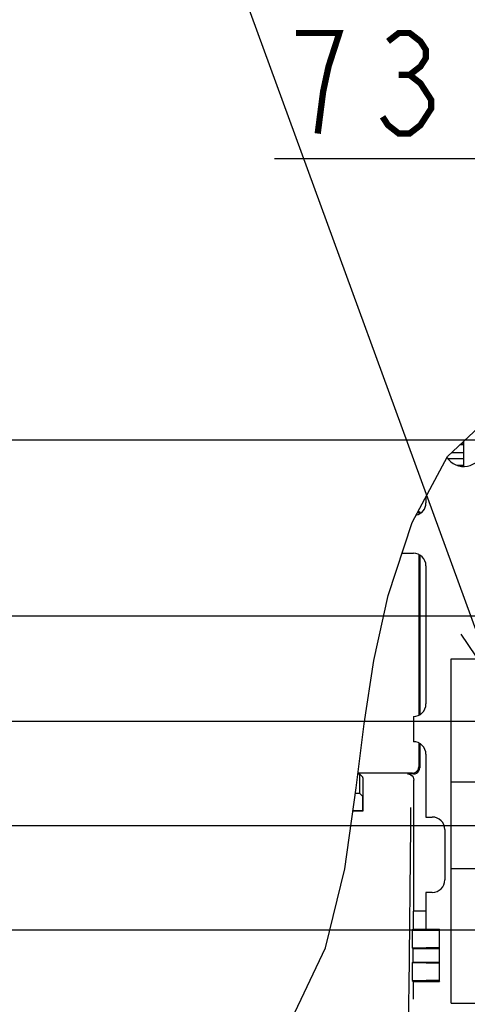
# Model space of a CAD drawing. Extents: x 28 to 410, y 33 to 287.
# Tile 26 of 41: x 249 to 263, y 171 to 202. Entities that reach past the tile are written whole.
import ezdxf

# ---------------------------------------------------------------- set-up
doc = ezdxf.new("R2010")
doc.units = 0
doc.header["$LTSCALE"] = 23.1
doc.layers.get('0').update_dxf_attribs({"linetype": 'CONTINUOUS'})
for name, color, linetype in [('ALL_AXIS', 7, 'CONTINUOUS'), ('ALL_COSM', 7, 'CONTINUOUS'), ('ALL_CURVE', 7, 'CONTINUOUS'), ('ALL_DIM', 7, 'CONTINUOUS'), ('ALL_FEATURES', 7, 'CONTINUOUS'), ('ALL_NOTE', 7, 'CONTINUOUS')]:
    doc.layers.add(name, color=color, linetype=linetype)
doc.dimstyles.get("Standard").update_dxf_attribs({"dimtxt": 2.5, "dimasz": 2.5, "dimexe": 1.25, "dimexo": 0.625, "dimtad": 1, "dimcen": 2.5, "dimazin": 3, "dimtfac": 1, "dimtmove": 0, "dimatfit": 3})

# ---------------------------------------------------------------- blocks, each defined once
blk = doc.blocks.new('_OPEN')
at = {"color": 0, "linetype": 'BYBLOCK'}
for p, q in [((0, 0), (-1, 0.25)), ((-1, -0.25), (0, 0)), ((-1, 0), (0, 0))]:
    blk.add_line(p, q, dxfattribs=at)
blk = doc.blocks.new('*D28')
at = {"layer": 'ALL_DIM', "color": 2, "linetype": 'CONTINUOUS'}
for p, q in [((263.951, 173.429), (199.604, 173.429)), ((200.604, 173.429), (200.604, 143.629)), ((200.604, 113.829), (200.604, 143.629)), ((216.751, 113.829), (199.604, 113.829))]:
    blk.add_line(p, q, dxfattribs=at)
at = {"layer": 'ALL_DIM', "color": 2, "linetype": 'CONTINUOUS', "xscale": 2, "yscale": 2, "zscale": 2}
for p, rotation in [((200.604, 173.429), 90), ((200.604, 113.829), 270)]:
    blk.add_blockref('_OPEN', p, dxfattribs=dict(at, rotation=rotation))
blk = doc.blocks.new('_DOTBLANK')
at = {"color": 0, "linetype": 'BYBLOCK'}
blk.add_line((-1, 0), (0, 0), dxfattribs=at)
blk.add_circle((0, 0), 0.25, dxfattribs=at)
blk = doc.blocks.new('*D29')
at = {"layer": 'ALL_DIM', "color": 2, "linetype": 'CONTINUOUS'}
for p, q in [((207.27, 176.749), (207.27, 181.749)), ((207.27, 181.749), (207.27, 175.089)), ((265.551, 176.749), (206.27, 176.749)), ((207.27, 163.147), (207.27, 175.089)), ((263.951, 173.429), (206.27, 173.429)), ((207.27, 173.429), (207.27, 163.147))]:
    blk.add_line(p, q, dxfattribs=at)
at = {"layer": 'ALL_DIM', "color": 2, "linetype": 'CONTINUOUS', "xscale": 2, "yscale": 2, "zscale": 2}
for name, p, rotation in [('_DOTBLANK', (207.27, 176.749), 270), ('_OPEN', (207.27, 173.429), 90)]:
    blk.add_blockref(name, p, dxfattribs=dict(at, rotation=rotation))
blk = doc.blocks.new('*D30')
at = {"layer": 'ALL_DIM', "color": 2, "linetype": 'CONTINUOUS'}
for p, q in [((207.27, 180.069), (207.27, 199.009)), ((207.27, 199.009), (207.27, 178.409)), ((263.951, 180.069), (206.27, 180.069)), ((207.27, 171.749), (207.27, 178.409)), ((265.551, 176.749), (206.27, 176.749)), ((207.27, 176.749), (207.27, 171.749))]:
    blk.add_line(p, q, dxfattribs=at)
at = {"layer": 'ALL_DIM', "color": 2, "linetype": 'CONTINUOUS', "xscale": 2, "yscale": 2, "zscale": 2}
for name, p, rotation in [('_OPEN', (207.27, 180.069), 270), ('_DOTBLANK', (207.27, 176.749), 90)]:
    blk.add_blockref(name, p, dxfattribs=dict(at, rotation=rotation))
blk = doc.blocks.new('*D31')
at = {"layer": 'ALL_DIM', "color": 2, "linetype": 'CONTINUOUS'}
for p, q in [((275.396, 183.429), (199.604, 183.429)), ((200.604, 183.429), (200.604, 178.429)), ((200.604, 173.429), (200.604, 178.429)), ((263.951, 173.429), (199.604, 173.429))]:
    blk.add_line(p, q, dxfattribs=at)
at = {"layer": 'ALL_DIM', "color": 2, "linetype": 'CONTINUOUS', "xscale": 2, "yscale": 2, "zscale": 2}
for p, rotation in [((200.604, 183.429), 90), ((200.604, 173.429), 270)]:
    blk.add_blockref('_OPEN', p, dxfattribs=dict(at, rotation=rotation))
blk = doc.blocks.new('*D32')
at = {"layer": 'ALL_DIM', "color": 2, "linetype": 'CONTINUOUS'}
for p, q in [((200.604, 189.029), (200.604, 214.694)), ((200.604, 214.694), (200.604, 186.229)), ((275.771, 189.029), (199.604, 189.029)), ((200.604, 178.429), (200.604, 186.229)), ((269.452, 183.429), (199.604, 183.429)), ((200.604, 183.429), (200.604, 178.429))]:
    blk.add_line(p, q, dxfattribs=at)
at = {"layer": 'ALL_DIM', "color": 2, "linetype": 'CONTINUOUS', "xscale": 2, "yscale": 2, "zscale": 2}
for p, rotation in [((200.604, 189.029), 270), ((200.604, 183.429), 90)]:
    blk.add_blockref('_OPEN', p, dxfattribs=dict(at, rotation=rotation))
blk = doc.blocks.new('*D35')
at = {"layer": 'ALL_DIM', "color": 2, "linetype": 'CONTINUOUS'}
for p, q in [((222.551, 119.629), (222.551, 214.915)), ((264.951, 181.069), (264.951, 214.915)), ((222.551, 213.915), (243.751, 213.915)), ((264.951, 213.915), (243.751, 213.915))]:
    blk.add_line(p, q, dxfattribs=at)
at = {"layer": 'ALL_DIM', "color": 2, "linetype": 'CONTINUOUS', "xscale": 2, "yscale": 2, "zscale": 2, "rotation": 180}
blk.add_blockref('_OPEN', (222.551, 213.915), dxfattribs=at)
at = {"layer": 'ALL_DIM', "color": 2, "linetype": 'CONTINUOUS', "xscale": 2, "yscale": 2, "zscale": 2}
blk.add_blockref('_OPEN', (264.951, 213.915), dxfattribs=at)
blk = doc.blocks.new('*D37')
at = {"layer": 'ALL_DIM', "color": 2, "linetype": 'CONTINUOUS'}
for p, q in [((264.951, 181.069), (264.951, 209.971)), ((266.551, 177.749), (266.551, 209.971)), ((264.951, 208.971), (259.045, 208.971)), ((259.045, 208.971), (265.751, 208.971)), ((271.551, 208.971), (265.751, 208.971)), ((266.551, 208.971), (271.551, 208.971))]:
    blk.add_line(p, q, dxfattribs=at)
at = {"layer": 'ALL_DIM', "color": 2, "linetype": 'CONTINUOUS', "xscale": 2, "yscale": 2, "zscale": 2}
blk.add_blockref('_OPEN', (264.951, 208.971), dxfattribs=at)
at = {"layer": 'ALL_DIM', "color": 2, "linetype": 'CONTINUOUS', "xscale": 2, "yscale": 2, "zscale": 2, "rotation": 180}
blk.add_blockref('_OPEN', (266.551, 208.971), dxfattribs=at)
blk = doc.blocks.new('*D39')
at = {"layer": 'ALL_DIM', "color": 2, "linetype": 'CONTINUOUS'}
for p, q in [((264.951, 181.069), (264.951, 204.624)), ((275.93, 190.369), (275.93, 204.624)), ((264.951, 203.624), (252.416, 203.624)), ((252.416, 203.624), (270.441, 203.624)), ((280.93, 203.624), (270.441, 203.624)), ((275.93, 203.624), (280.93, 203.624))]:
    blk.add_line(p, q, dxfattribs=at)
at = {"layer": 'ALL_DIM', "color": 2, "linetype": 'CONTINUOUS', "xscale": 2, "yscale": 2, "zscale": 2}
blk.add_blockref('_OPEN', (264.951, 203.624), dxfattribs=at)
at = {"layer": 'ALL_DIM', "color": 2, "linetype": 'CONTINUOUS', "xscale": 2, "yscale": 2, "zscale": 2, "rotation": 180}
blk.add_blockref('_OPEN', (275.93, 203.624), dxfattribs=at)
blk = doc.blocks.new('*D40')
at = {"layer": 'ALL_DIM', "color": 2, "linetype": 'CONTINUOUS'}
for p, q in [((264.951, 181.069), (264.951, 198.988)), ((294.151, 178.389), (294.151, 198.988)), ((279.551, 197.988), (257.33, 197.988)), ((264.951, 197.988), (279.551, 197.988)), ((294.151, 197.988), (279.551, 197.988))]:
    blk.add_line(p, q, dxfattribs=at)
at = {"layer": 'ALL_DIM', "color": 2, "linetype": 'CONTINUOUS', "xscale": 2, "yscale": 2, "zscale": 2, "rotation": 180}
blk.add_blockref('_OPEN', (264.951, 197.988), dxfattribs=at)
at = {"layer": 'ALL_DIM', "color": 2, "linetype": 'CONTINUOUS', "xscale": 2, "yscale": 2, "zscale": 2}
blk.add_blockref('_OPEN', (294.151, 197.988), dxfattribs=at)

msp = doc.modelspace()

# ---------------------------------------------------------------- linework, layer by layer
at = {"color": 7, "linetype": 'CONTINUOUS'}
for p, q in [((262.834, 188.503), (264.417, 189.997)), ((261.709, 186.409), (262.834, 188.503)), ((260.948, 184.079), (261.709, 186.409)), ((260.495, 182.016), (260.948, 184.079)), ((260.182, 179.997), (260.495, 182.016)), ((259.928, 177.957), (260.182, 179.997)), ((259.566, 175.382), (259.928, 177.957)), ((258.957, 172.871), (259.566, 175.382)), ((257.887, 170.61), (258.957, 172.871))]:
    msp.add_line(p, q, dxfattribs=at)
at = {"layer": 'ALL_AXIS', "color": 7, "linetype": 'CONTINUOUS'}
for p, q in [((263.14, 188.229), (263.351, 188.229)), ((262.151, 187.232), (262.151, 187.029)), ((261.389, 185.429), (261.751, 185.429)), ((262.151, 185.029), (262.151, 180.629)), ((262.951, 171.109), (262.951, 182.069)), ((262.951, 182.069), (289.351, 182.069)), ((261.751, 180.229), (261.751, 179.429)), ((262.151, 179.029), (262.151, 177.029)), ((262.151, 177.029), (262.351, 177.029)), ((262.751, 176.629), (262.751, 175.029)), ((262.951, 175.389), (264.551, 175.389)), ((262.151, 174.629), (262.151, 173.464)), ((262.351, 174.629), (262.151, 174.629))]:
    msp.add_line(p, q, dxfattribs=at)
for centre, radius, start, end in [((263.351, 188.829), 0.64, 213.6685, 53.9603), ((261.751, 187.029), 0.4, 281.5637, 0), ((261.751, 185.029), 0.4, 360, 90), ((261.751, 180.629), 0.4, 270, 360), ((261.751, 179.029), 0.4, 0, 90), ((262.351, 176.629), 0.4, 360, 90), ((262.351, 175.029), 0.4, 270, 0)]:
    msp.add_arc(centre, radius, start, end, dxfattribs=at)
at = {"layer": 'ALL_COSM', "color": 7, "linetype": 'CONTINUOUS'}
for q in [(263.236, 188.882), (263.311, 188.953)]:
    msp.add_line((263.351, 188.882), q, dxfattribs=at)
at = {"layer": 'ALL_CURVE', "color": 40, "linetype": 'CONTINUOUS'}
for p, q in [((263.351, 188.429), (262.852, 188.429)), ((263.351, 188.629), (262.968, 188.629))]:
    msp.add_line(p, q, dxfattribs=at)
at = {"layer": 'ALL_DIM', "color": 2, "linetype": 'CONTINUOUS', "const_width": 0.2}
for points in [[(258.706, 198.788), (258.878, 200.121), (259.05, 200.922), (259.222, 201.455), (259.394, 201.988), (258.018, 201.988)], [(260.942, 201.721), (261.286, 201.988), (261.63, 201.988), (261.974, 201.721), (262.146, 201.455), (262.146, 201.188), (261.974, 200.922), (261.63, 200.655), (261.974, 200.388), (262.146, 200.121), (262.318, 199.855), (262.318, 199.588), (262.146, 199.321), (261.974, 199.055), (261.63, 198.788), (261.286, 198.788), (260.942, 199.055), (260.77, 199.321)], [(261.286, 200.655), (261.63, 200.655)]]:
    msp.add_lwpolyline(points, dxfattribs=at)
at = {"layer": 'ALL_FEATURES', "color": 7, "linetype": 'CONTINUOUS'}
for p, q in [((263.351, 188.189), (263.351, 188.991)), ((263.201, 188.229), (263.201, 188.207)), ((261.923, 186.721), (261.877, 186.721)), ((261.892, 186.749), (261.951, 186.749)), ((261.951, 186.749), (261.923, 186.721)), ((261.923, 186.721), (261.923, 186.671)), ((261.951, 186.749), (261.951, 186.682)), ((261.923, 185.387), (261.923, 180.271)), ((261.951, 185.375), (261.951, 180.282)), ((261.923, 179.387), (261.923, 178.629)), ((261.951, 179.375), (261.951, 178.601)), ((260.047, 178.394), (259.982, 178.394)), ((261.723, 178.429), (259.987, 178.429)), ((260.047, 177.78), (260.047, 178.394)), ((260.144, 178.296), (260.047, 178.394)), ((261.751, 178.401), (261.565, 178.401)), ((261.765, 174.043), (261.765, 178.201)), ((262.951, 178.149), (266.231, 178.149)), ((260.047, 177.78), (259.903, 177.78)), ((260.137, 177.689), (260.047, 177.78)), ((260.151, 177.229), (260.151, 177.896)), ((260.137, 177.243), (260.137, 177.689)), ((259.826, 177.229), (260.151, 177.229)), ((259.828, 177.243), (260.137, 177.243)), ((260.137, 177.243), (260.151, 177.229)), ((261.657, 177.339), (261.656, 176.998)), ((261.655, 176.735), (261.601, 171.579)), ((261.765, 174.043), (261.751, 174.029)), ((261.751, 173.464), (261.751, 174.029)), ((261.765, 174.043), (262.151, 174.043)), ((261.751, 173.464), (261.716, 173.429)), ((261.716, 173.429), (261.716, 172.869)), ((261.716, 173.429), (262.158, 173.429)), ((261.751, 173.464), (262.586, 173.464)), ((262.586, 173.464), (262.558, 173.436)), ((262.586, 171.794), (262.586, 173.464)), ((261.716, 172.869), (261.737, 172.848)), ((261.716, 172.869), (262.158, 172.869)), ((261.737, 172.848), (261.737, 172.41)), ((261.737, 172.848), (262.572, 172.848)), ((262.558, 172.862), (262.572, 172.848)), ((262.572, 172.848), (262.572, 172.41)), ((261.716, 172.389), (261.737, 172.41)), ((261.716, 172.389), (261.716, 171.829)), ((262.158, 172.389), (261.716, 172.389)), ((261.737, 172.41), (262.572, 172.41)), ((262.558, 172.396), (262.572, 172.41)), ((261.716, 171.829), (261.751, 171.794)), ((261.716, 171.829), (262.158, 171.829)), ((261.751, 171.229), (261.751, 171.794)), ((261.751, 171.794), (262.586, 171.794)), ((262.558, 171.822), (262.586, 171.794)), ((262.951, 171.109), (266.231, 171.109))]:
    msp.add_line(p, q, dxfattribs=at)
for points in [[(261.565, 178.401), (261.617, 178.394), (261.665, 178.374), (261.707, 178.342), (261.738, 178.301), (261.758, 178.253), (261.765, 178.201)], [(261.723, 178.429), (261.775, 178.436), (261.823, 178.456), (261.865, 178.487), (261.897, 178.529), (261.917, 178.577), (261.923, 178.629)], [(261.751, 178.401), (261.803, 178.408), (261.851, 178.428), (261.893, 178.459), (261.924, 178.501), (261.944, 178.549), (261.951, 178.601)], [(260.151, 177.896), (260.151, 177.984), (260.151, 178.068), (260.15, 178.143), (260.149, 178.206), (260.147, 178.254), (260.146, 178.285), (260.144, 178.296)], [(261.656, 176.998), (261.655, 176.814), (261.655, 176.735)], [(262.158, 173.429), (262.246, 173.429), (262.33, 173.429), (262.405, 173.43), (262.468, 173.431), (262.516, 173.433), (262.547, 173.434), (262.558, 173.436)], [(262.558, 172.862), (262.547, 172.863), (262.516, 172.865), (262.468, 172.866), (262.405, 172.867), (262.33, 172.868), (262.246, 172.869), (262.158, 172.869)], [(262.158, 172.389), (262.246, 172.389), (262.33, 172.389), (262.405, 172.39), (262.468, 172.391), (262.516, 172.393), (262.547, 172.394), (262.558, 172.396)], [(262.558, 171.822), (262.547, 171.823), (262.516, 171.825), (262.468, 171.826), (262.405, 171.827), (262.33, 171.828), (262.246, 171.829), (262.158, 171.829)], [(261.601, 171.579), (261.597, 171.197), (261.594, 170.795), (261.592, 170.379), (261.591, 169.952), (261.591, 169.521)]]:
    msp.add_lwpolyline(points, dxfattribs=at)
at = {"layer": 'ALL_NOTE', "color": 2, "linetype": 'CONTINUOUS'}
msp.add_line((264.412, 181.14), (256.408, 203.077), dxfattribs=at)
msp.add_lwpolyline([(263.257, 182.848), (264.412, 181.14), (264.196, 183.191)], dxfattribs=at)

# ---------------------------------------------------------------- dimensions: what is measured, and where the dimension line sits
at = {"layer": 'ALL_DIM', "color": 2, "linetype": 'CONTINUOUS'}
for base, p1, p2, picture, middle in [((264.951, 213.915), (222.551, 119.629), (264.951, 181.069), '*D35', (239.623, 214.715)), ((266.551, 208.971), (264.951, 181.069), (266.551, 177.749), '*D37', (259.045, 209.771)), ((275.93, 203.624), (264.951, 181.069), (275.93, 190.369), '*D39', (252.416, 204.424)), ((294.151, 197.988), (264.951, 181.069), (294.151, 178.389), '*D40', (257.33, 198.788))]:
    dim = msp.add_linear_dim(base=base, p1=p1, p2=p2, dimstyle='Standard', dxfattribs=at)
    dim.commit()
    dim.dimension.update_dxf_attribs({"geometry": picture, "text_midpoint": middle, "dimtype": 128})
for base, p1, p2, picture, middle in [((200.604, 189.029), (269.452, 183.429), (275.771, 189.029), '*D32', (199.804, 189.926)), ((200.604, 183.429), (263.951, 173.429), (275.396, 183.429), '*D31', (199.804, 175.677)), ((200.604, 173.429), (216.751, 113.829), (263.951, 173.429), '*D28', (199.804, 139.501))]:
    dim = msp.add_linear_dim(base=base, p1=p1, p2=p2, angle=90, dimstyle='Standard', dxfattribs=at)
    dim.commit()
    dim.dimension.update_dxf_attribs({"geometry": picture, "text_midpoint": middle, "dimtype": 128})
for base, p1, p2, override, picture, middle in [((207.27, 180.069), (265.551, 176.749), (263.951, 180.069), {"dimblk1": 'DOTBLANK', "dimsah": 1}, '*D30', (206.47, 190.753)), ((207.27, 176.749), (263.951, 173.429), (265.551, 176.749), {"dimblk2": 'DOTBLANK', "dimsah": 1}, '*D29', (206.47, 163.147))]:
    dim = msp.add_linear_dim(base=base, p1=p1, p2=p2, angle=90, dimstyle='Standard', override=override, dxfattribs=at)
    dim.commit()
    dim.dimension.update_dxf_attribs({"geometry": picture, "text_midpoint": middle, "dimtype": 128})

doc.saveas('drawing.dxf')
